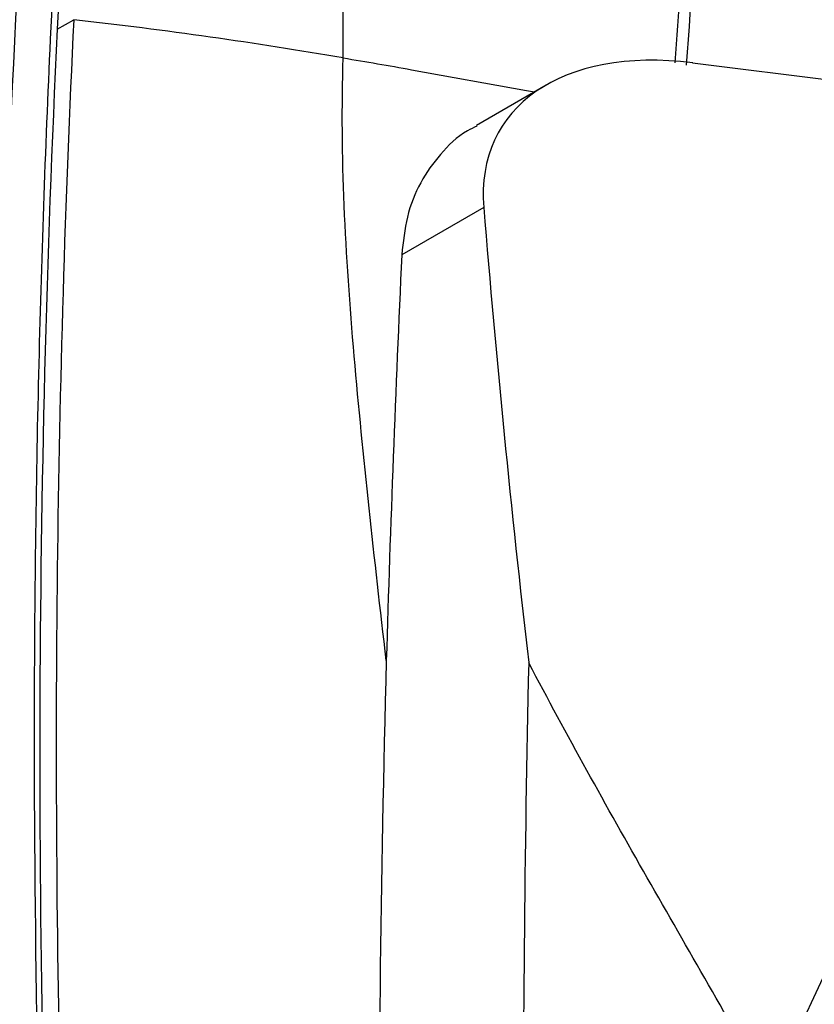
# Model space of a CAD drawing. Header units: millimetres. Extents: x 82 to 1002, y -172 to 1064.
# Tile 60 of 159: x 878 to 899, y 128 to 153. Entities that reach past the tile are written whole.
import ezdxf

# ---------------------------------------------------------------- set-up
doc = ezdxf.new("R2010")
doc.units = ezdxf.units.MM

msp = doc.modelspace()

# ---------------------------------------------------------------- linework, layer by layer
at = {"color": 7, "linetype": 'Continuous', "lineweight": 25}
for p, q in [((879.208, 152.713), (879.632, 152.958)), ((886.575, 151.974), (886.578, 151.973)), ((895.583, 151.845), (905.416, 150.617)), ((891.807, 151.274), (890.008, 150.236)), ((890.199, 148.121), (888.087, 146.902)), ((897.569, 125.329), (906.134, 143.75))]:
    msp.add_line(p, q, dxfattribs=at)
at = {"color": 7, "linetype": 'Continuous', "lineweight": 25, "flags": 128}
msp.add_lwpolyline([(888.338, 151.67), (891.303, 151.138), (891.507, 151.101)], dxfattribs=at)
at = {"color": 7, "linetype": 'Continuous', "lineweight": 25}
for centre, major_axis, start_param, end_param in [((897.634, 145.978), (7.013, -4.148), 2.193461, 3.546116), ((1484.985, -23.319), (561.013, -331.863), 3.546116, 3.572474)]:
    msp.add_ellipse(centre, major_axis=major_axis, ratio=0.605234, start_param=start_param, end_param=end_param, dxfattribs=at)
for points, knots in [([(895.428, 151.789), (895.675, 155.311), (896.2, 162.81), (897.421, 174.034), (899.007, 185.502), (900.92, 196.765), (902.482, 204.069), (903.263, 207.724)], [0, 0, 0, 0, 0.180984, 0.385293, 0.589898, 0.7948, 1, 1, 1, 1]), ([(882.092, 190.587), (880.196, 179.081), (878.904, 167.105), (877.544, 142.361), (877.476, 129.592), (878.02, 116.504)], [0, 0, 0, 0, 0.5, 0.5, 1, 1, 1, 1]), ([(886.575, 151.974), (886.563, 152.829), (886.588, 153.667), (886.683, 155.32), (886.752, 156.136), (886.985, 158.57), (887.184, 160.17), (887.709, 163.305), (888.036, 164.839), (888.661, 167.074), (888.892, 167.808), (889.399, 169.251), (889.676, 169.962), (890.566, 172.037), (891.24, 173.354), (892.32, 175.262), (892.692, 175.887), (893.453, 177.118), (893.843, 177.723), (894.632, 178.922), (895.027, 179.518), (895.602, 180.423), (895.791, 180.727), (896.161, 181.339), (896.342, 181.647), (896.877, 182.579), (897.225, 183.205), (897.761, 184.129), (897.943, 184.434), (898.318, 185.034), (898.511, 185.328), (898.719, 185.61)], [0, 0, 0, 0, 0.0625, 0.0625, 0.125, 0.125, 0.25, 0.25, 0.375, 0.375, 0.4375, 0.4375, 0.5, 0.5, 0.625, 0.625, 0.6875, 0.6875, 0.75, 0.75, 0.8125, 0.8125, 0.84375, 0.84375, 0.875, 0.875, 0.9375, 0.9375, 0.96875, 0.96875, 1, 1, 1, 1]), ([(898.719, 185.61), (898.312, 182.799), (897.499, 177.174), (896.494, 168.452), (895.68, 160.023), (895.3, 154.397), (895.127, 151.847)], [0, 0, 0, 0, 0.256269, 0.512668, 0.779114, 1, 1, 1, 1]), ([(879.632, 152.958), (879.177, 143.638), (879.064, 134.094), (879.35, 122.262), (879.415, 120.191), (879.511, 117.721), (879.526, 117.333), (879.542, 116.945)], [0.7060925, 0.7060925, 0.7060925, 0.7060925, 0.9411624, 0.9411624, 0.9907634, 0.9907634, 1, 1, 1, 1]), ([(879.027, 152.459), (878.893, 149.6), (878.792, 146.72), (878.654, 140.921), (878.617, 138.001), (878.604, 129.186), (878.724, 123.235), (878.974, 117.216)], [0, 0, 0, 0, 0.25, 0.25, 0.5, 0.5, 1, 1, 1, 1]), ([(887.686, 136.446), (887.533, 137.758), (887.385, 139.069), (887.105, 141.685), (886.973, 142.99), (886.749, 145.589), (886.657, 146.883), (886.55, 149.451), (886.535, 150.722), (886.578, 151.973)], [0, 0, 0, 0, 0.25, 0.25, 0.5, 0.5, 0.75, 0.75, 1, 1, 1, 1]), ([(890.018, 150.217), (889.937, 150.177), (889.572, 149.998), (889.07, 149.515), (888.541, 148.773), (888.192, 147.9), (888.122, 147.232), (888.087, 146.902)], [0, 0, 0, 0, 0.068566, 0.305935, 0.533874, 0.76944, 1, 1, 1, 1]), ([(897.569, 125.329), (896.531, 127.172), (895.461, 129.01), (893.887, 131.772), (893.367, 132.693), (892.348, 134.537), (891.848, 135.46), (891.36, 136.384)], [0, 0, 0, 0, 0.5, 0.5, 0.75, 0.75, 1, 1, 1, 1])]:
    msp.add_open_spline(points, degree=3, knots=knots, dxfattribs=at)
for points in [[(883.304, 191.463), (882.267, 185.257), (880.548, 172.591), (879.536, 159.423), (879.208, 152.713)], [(883.035, 191.228), (880.994, 178.821), (879.655, 165.867), (879.027, 152.459)], [(879.208, 152.713), (878.636, 141.021), (878.608, 128.983), (879.118, 116.7)], [(886.575, 151.974), (884.317, 152.36), (882.002, 152.688), (879.632, 152.958)], [(886.578, 151.973), (887.168, 151.876), (887.755, 151.775), (888.338, 151.67)], [(888.087, 146.902), (887.925, 143.44), (887.792, 139.955), (887.687, 136.446)], [(887.687, 136.446), (887.537, 130.862), (887.472, 125.225), (887.492, 119.54)], [(891.358, 136.388), (891.248, 131.527), (891.201, 126.628), (891.219, 121.691)]]:
    msp.add_open_spline(points, degree=3, dxfattribs=at)

doc.saveas('drawing.dxf')
